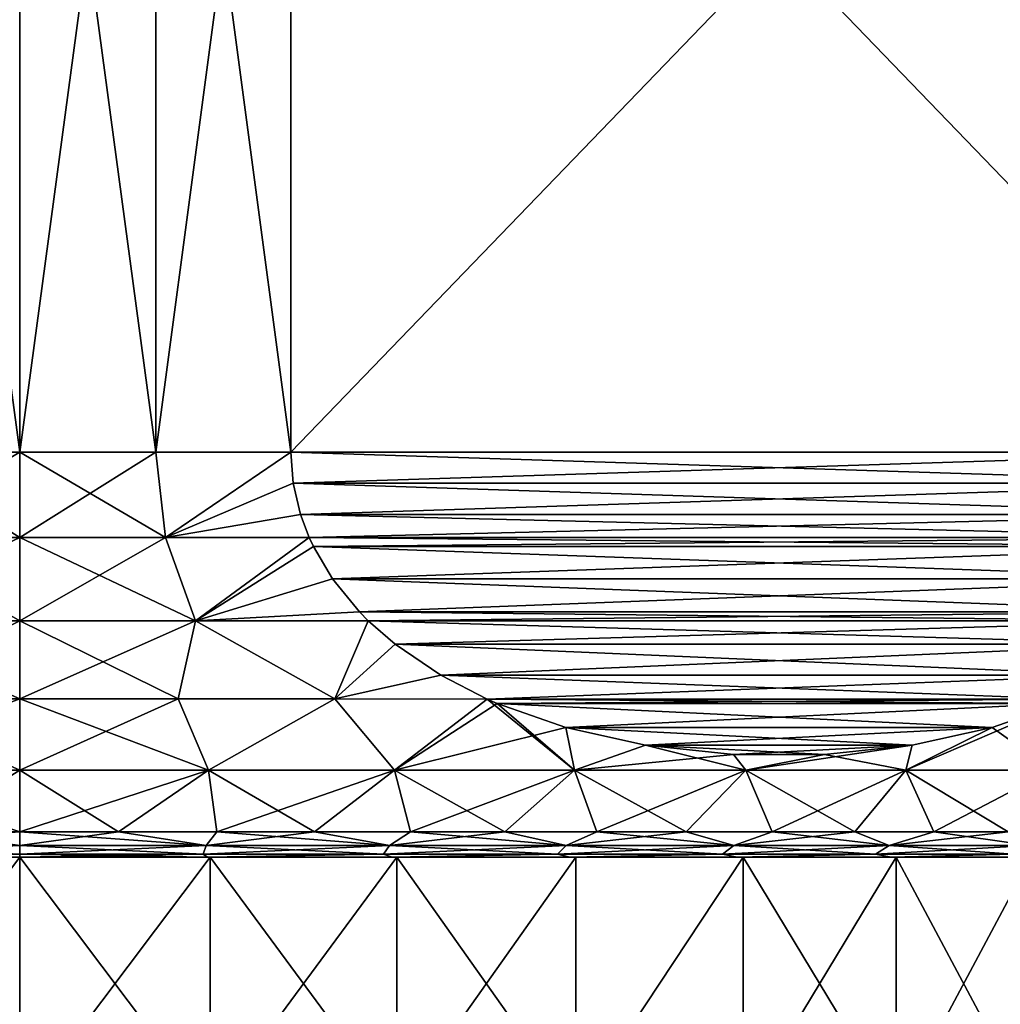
# Model space of a CAD drawing. Header units: metres. Extents: x -109 to 109, y -108 to 40.
# Tile 210 of 216: x 76.5 to 86.19, y -10.45 to -0.73. Entities that reach past the tile are written whole.
import ezdxf

# ---------------------------------------------------------------- set-up
doc = ezdxf.new("R2010")
doc.units = ezdxf.units.M
doc.layers.add('solid_K_24_42_18_000C86_XXX', color=7, linetype='CONTINUOUS')

msp = doc.modelspace()

# ---------------------------------------------------------------- linework, layer by layer
at = {"layer": 'solid_K_24_42_18_000C86_XXX'}
for points in [[(75.156166, -5, -15.943466), (76.5, 5, -16), (76.5, -5, -16)], [(75.156166, -5, -15.943466), (75.156166, 5, -15.943466), (76.5, 5, -16)], [(75.156166, 5, 15.943466), (76.5, -5, 16), (76.5, 5, 16)], [(75.156166, -5, 15.943466), (76.5, -5, 16), (75.156166, 5, 15.943466)], [(76.5, -5, -16), (76.5, 5, -16), (77.843834, 5, -15.943466)], [(76.5, -5, -16), (77.843834, 5, -15.943466), (77.843834, -5, -15.943466)], [(77.843834, -5, 15.943466), (77.843834, 5, 15.943466), (76.5, 5, 16)], [(77.843834, -5, 15.943466), (76.5, 5, 16), (76.5, -5, 16)], [(77.843834, -5, -15.943466), (77.843834, 5, -15.943466), (79.178177, 5, -15.774263)], [(77.843834, -5, -15.943466), (79.178177, 5, -15.774263), (79.178177, -5, -15.774263)], [(79.178177, -5, 15.774263), (79.178177, 5, 15.774263), (77.843834, 5, 15.943466)], [(79.178177, -5, 15.774263), (77.843834, 5, 15.943466), (77.843834, -5, 15.943466)], [(88.821823, -5, -10.206499), (79.178177, 5, -15.774263), (88.821823, 5, -10.206499)], [(88.821823, -5, -10.206499), (79.178177, -5, -15.774263), (79.178177, 5, -15.774263)], [(79.178177, -5, 15.774263), (88.821823, 5, 10.206499), (79.178177, 5, 15.774263)], [(88.821823, -5, 10.206499), (88.821823, 5, 10.206499), (79.178177, -5, 15.774263)], [(75.061249, -5.844002, -15.863139), (76.5, -5, -16), (76.5, -5.844002, -15.928251)], [(75.156166, -5, -15.943466), (76.5, -5, -16), (75.061249, -5.844002, -15.863139)], [(75.061249, -5.844002, 15.863139), (76.5, -5.844002, 15.928251), (75.156166, -5, 15.943466)], [(75.156166, -5, 15.943466), (76.5, -5.844002, 15.928251), (76.5, -5, 16)], [(76.5, -5.844002, -15.928251), (76.5, -5, -16), (77.843834, -5, -15.943466)], [(77.938751, -5.844002, -15.863139), (76.5, -5.844002, -15.928251), (77.843834, -5, -15.943466)], [(76.5, -5, 16), (76.5, -5.844002, 15.928251), (77.938751, -5.844002, 15.863139)], [(77.843834, -5, 15.943466), (76.5, -5, 16), (77.938751, -5.844002, 15.863139)], [(77.938751, -5.844002, -15.863139), (77.843834, -5, -15.943466), (79.178177, -5, -15.774263)], [(79.178177, -5, 15.774263), (77.843834, -5, 15.943466), (77.938751, -5.844002, 15.863139)], [(79.201736, -5.307106, -15.760662), (77.938751, -5.844002, -15.863139), (79.178177, -5, -15.774263)], [(79.201736, -5.307104, 15.760662), (79.178177, -5, 15.774263), (77.938751, -5.844002, 15.863139)], [(88.798264, -5.307105, -10.2201), (79.201736, -5.307106, -15.760662), (79.178177, -5, -15.774263)], [(88.798264, -5.307105, -10.2201), (79.178177, -5, -15.774263), (88.821823, -5, -10.206499)], [(88.821823, -5, 10.206499), (79.178177, -5, 15.774263), (79.201736, -5.307104, 15.760662)], [(88.798264, -5.307103, 10.2201), (88.821823, -5, 10.206499), (79.201736, -5.307104, 15.760662)], [(79.274025, -5.616548, 15.718925), (79.201736, -5.307104, 15.760662), (77.938751, -5.844002, 15.863139)], [(79.201736, -5.307106, -15.760662), (79.274025, -5.616551, -15.718925), (77.938751, -5.844002, -15.863139)], [(88.798264, -5.307103, 10.2201), (79.201736, -5.307104, 15.760662), (79.274025, -5.616548, 15.718925)], [(88.798264, -5.307105, -10.2201), (88.725975, -5.61655, -10.261838), (79.201736, -5.307106, -15.760662)], [(88.725975, -5.61655, -10.261838), (79.274025, -5.616551, -15.718925), (79.201736, -5.307106, -15.760662)], [(88.798264, -5.307103, 10.2201), (79.274025, -5.616548, 15.718925), (88.725975, -5.616548, 10.261837)], [(79.274025, -5.616548, 15.718925), (77.938751, -5.844002, 15.863139), (79.359428, -5.843125, 15.669618)], [(79.274025, -5.616551, -15.718925), (79.359428, -5.843125, -15.669618), (77.938751, -5.844002, -15.863139)], [(88.725975, -5.616548, 10.261837), (79.274025, -5.616548, 15.718925), (79.359428, -5.843125, 15.669618)], [(88.725975, -5.61655, -10.261838), (88.640572, -5.843125, -10.311145), (79.274025, -5.616551, -15.718925)], [(88.640572, -5.843125, -10.311145), (79.359428, -5.843125, -15.669618), (79.274025, -5.616551, -15.718925)], [(88.725975, -5.616548, 10.261837), (79.359428, -5.843125, 15.669618), (88.640572, -5.843125, 10.311145)], [(74.763214, -6.664581, -15.618513), (76.5, -5.844002, -15.928251), (76.5, -6.664581, -15.714782)], [(75.061249, -5.844002, -15.863139), (76.5, -5.844002, -15.928251), (74.763214, -6.664581, -15.618513)], [(74.763214, -6.664581, 15.618513), (76.5, -6.664581, 15.714782), (75.061249, -5.844002, 15.863139)], [(75.061249, -5.844002, 15.863139), (76.5, -6.664581, 15.714782), (76.5, -5.844002, 15.928251)], [(76.5, -6.664581, -15.714782), (76.5, -5.844002, -15.928251), (77.938751, -5.844002, -15.863139)], [(78.236786, -6.664581, -15.618513), (76.5, -6.664581, -15.714782), (77.938751, -5.844002, -15.863139)], [(76.5, -5.844002, 15.928251), (76.5, -6.664581, 15.714782), (78.236786, -6.664581, 15.618513)], [(77.938751, -5.844002, 15.863139), (76.5, -5.844002, 15.928251), (78.236786, -6.664581, 15.618513)], [(78.236786, -6.664581, -15.618513), (77.938751, -5.844002, -15.863139), (79.359428, -5.843125, -15.669618)], [(79.359428, -5.843125, 15.669618), (77.938751, -5.844002, 15.863139), (78.236786, -6.664581, 15.618513)], [(78.236786, -6.664581, -15.618513), (79.359428, -5.843125, -15.669618), (79.400558, -5.931511, -15.64587)], [(79.400558, -5.931507, 15.645871), (79.359428, -5.843125, 15.669618), (78.236786, -6.664581, 15.618513)], [(79.590233, -6.25213, 15.53636), (79.400558, -5.931507, 15.645871), (78.236786, -6.664581, 15.618513)], [(79.59024, -6.252135, -15.536358), (78.236786, -6.664581, -15.618513), (79.400558, -5.931511, -15.64587)], [(88.599442, -5.93151, -10.334891), (79.400558, -5.931511, -15.64587), (79.359428, -5.843125, -15.669618)], [(88.599442, -5.93151, -10.334891), (79.359428, -5.843125, -15.669618), (88.640572, -5.843125, -10.311145)], [(88.640572, -5.843125, 10.311145), (79.359428, -5.843125, 15.669618), (79.400558, -5.931507, 15.645871)], [(88.599442, -5.931507, 10.33489), (88.640572, -5.843125, 10.311145), (79.400558, -5.931507, 15.645871)], [(88.599442, -5.931507, 10.33489), (79.400558, -5.931507, 15.645871), (79.590233, -6.25213, 15.53636)], [(88.40976, -6.252135, -10.444405), (79.400558, -5.931511, -15.64587), (88.599442, -5.93151, -10.334891)], [(88.40976, -6.252135, -10.444405), (79.59024, -6.252135, -15.536358), (79.400558, -5.931511, -15.64587)], [(88.409767, -6.25213, 10.444403), (88.599442, -5.931507, 10.33489), (79.590233, -6.25213, 15.53636)], [(79.855431, -6.576739, 15.383248), (79.590233, -6.25213, 15.53636), (78.236786, -6.664581, 15.618513)], [(79.59024, -6.252135, -15.536358), (79.855438, -6.576744, -15.383245), (78.236786, -6.664581, -15.618513)], [(88.409767, -6.25213, 10.444403), (79.590233, -6.25213, 15.53636), (79.855431, -6.576739, 15.383248)], [(88.144562, -6.576744, -10.597516), (79.855438, -6.576744, -15.383245), (79.59024, -6.252135, -15.536358)], [(88.40976, -6.252135, -10.444405), (88.144562, -6.576744, -10.597516), (79.59024, -6.252135, -15.536358)], [(88.409767, -6.25213, 10.444403), (79.855431, -6.576739, 15.383248), (88.144569, -6.576739, 10.597513)], [(79.855431, -6.576739, 15.383248), (78.236786, -6.664581, 15.618513), (79.942032, -6.664511, 15.33325)], [(79.855438, -6.576744, -15.383245), (79.942032, -6.664511, -15.33325), (78.236786, -6.664581, -15.618513)], [(88.144569, -6.576739, 10.597513), (79.855431, -6.576739, 15.383248), (79.942032, -6.664511, 15.33325)], [(88.057968, -6.664511, -10.647512), (79.942032, -6.664511, -15.33325), (79.855438, -6.576744, -15.383245)], [(88.144562, -6.576744, -10.597516), (88.057968, -6.664511, -10.647512), (79.855438, -6.576744, -15.383245)], [(88.144569, -6.576739, 10.597513), (79.942032, -6.664511, 15.33325), (88.057968, -6.664511, 10.647511)], [(74.763214, -6.664581, -15.618513), (76.5, -6.664581, -15.714782), (74.93589, -7.437292, -15.285917)], [(74.763214, -6.664581, 15.618513), (76.5, -7.437292, 15.365731), (76.5, -6.664581, 15.714782)], [(74.763214, -6.664581, 15.618513), (74.93589, -7.437292, 15.285917), (76.5, -7.437292, 15.365731)], [(74.93589, -7.437292, -15.285917), (76.5, -6.664581, -15.714782), (76.5, -7.437292, -15.365731)], [(76.5, -7.437292, -15.365731), (76.5, -6.664581, -15.714782), (78.236786, -6.664581, -15.618513)], [(78.06411, -7.437292, -15.285917), (76.5, -7.437292, -15.365731), (78.236786, -6.664581, -15.618513)], [(76.5, -6.664581, 15.714782), (76.5, -7.437292, 15.365731), (78.06411, -7.437292, 15.285917)], [(78.236786, -6.664581, 15.618513), (76.5, -6.664581, 15.714782), (78.06411, -7.437292, 15.285917)], [(79.611969, -7.437292, -15.047304), (78.06411, -7.437292, -15.285917), (78.236786, -6.664581, -15.618513)], [(78.236786, -6.664581, 15.618513), (78.06411, -7.437292, 15.285917), (79.611969, -7.437292, 15.047303)], [(79.611969, -7.437292, -15.047304), (78.236786, -6.664581, -15.618513), (79.942032, -6.664511, -15.33325)], [(79.942032, -6.664511, 15.33325), (78.236786, -6.664581, 15.618513), (79.611969, -7.437292, 15.047303)], [(79.611969, -7.437292, -15.047304), (79.942032, -6.664511, -15.33325), (80.208153, -6.897704, -15.179604)], [(80.208153, -6.897701, 15.179606), (79.942032, -6.664511, 15.33325), (79.611969, -7.437292, 15.047303)], [(87.791847, -6.897704, -10.801158), (80.208153, -6.897704, -15.179604), (79.942032, -6.664511, -15.33325)], [(87.791847, -6.897704, -10.801158), (79.942032, -6.664511, -15.33325), (88.057968, -6.664511, -10.647512)], [(88.057968, -6.664511, 10.647511), (79.942032, -6.664511, 15.33325), (80.208153, -6.897701, 15.179606)], [(87.791847, -6.8977, 10.801155), (88.057968, -6.664511, 10.647511), (80.208153, -6.897701, 15.179606)], [(80.658325, -7.203488, 14.919696), (80.208153, -6.897701, 15.179606), (79.611969, -7.437292, 15.047303)], [(80.658333, -7.203489, -14.919695), (79.611969, -7.437292, -15.047304), (80.208153, -6.897704, -15.179604)], [(87.791847, -6.8977, 10.801155), (80.208153, -6.897701, 15.179606), (80.658325, -7.203488, 14.919696)], [(87.341667, -7.203489, -11.061068), (80.658333, -7.203489, -14.919695), (80.208153, -6.897704, -15.179604)], [(87.791847, -6.897704, -10.801158), (87.341667, -7.203489, -11.061068), (80.208153, -6.897704, -15.179604)], [(87.341667, -7.203488, 11.061067), (87.791847, -6.8977, 10.801155), (80.658325, -7.203488, 14.919696)], [(80.658325, -7.203488, 14.919696), (79.611969, -7.437292, 15.047303), (81.117882, -7.439262, 14.654372)], [(80.658333, -7.203489, -14.919695), (81.117882, -7.439262, -14.654372), (79.611969, -7.437292, -15.047304)], [(87.341667, -7.203488, 11.061067), (80.658325, -7.203488, 14.919696), (81.117882, -7.439262, 14.654372)], [(86.882118, -7.439262, -11.32639), (81.117882, -7.439262, -14.654372), (80.658333, -7.203489, -14.919695)], [(87.341667, -7.203489, -11.061068), (86.882118, -7.439262, -11.32639), (80.658333, -7.203489, -14.919695)], [(87.341667, -7.203488, 11.061067), (81.117882, -7.439262, 14.654372), (86.882118, -7.439262, 11.32639)], [(74.633644, -8.139915, -14.773715), (76.5, -7.437292, -15.365731), (76.5, -8.139915, -14.891136)], [(74.93589, -7.437292, -15.285917), (76.5, -7.437292, -15.365731), (74.633644, -8.139915, -14.773715)], [(74.633644, -8.139915, 14.773715), (76.5, -8.139915, 14.891136), (74.93589, -7.437292, 15.285917)], [(74.93589, -7.437292, 15.285917), (76.5, -8.139915, 14.891136), (76.5, -7.437292, 15.365731)], [(76.5, -8.139915, -14.891136), (76.5, -7.437292, -15.365731), (78.06411, -7.437292, -15.285917)], [(78.366356, -8.139915, -14.773715), (76.5, -8.139915, -14.891136), (78.06411, -7.437292, -15.285917)], [(76.5, -7.437292, 15.365731), (76.5, -8.139915, 14.891136), (78.366356, -8.139915, 14.773715)], [(78.06411, -7.437292, 15.285917), (76.5, -7.437292, 15.365731), (78.366356, -8.139915, 14.773715)], [(78.366356, -8.139915, -14.773715), (78.06411, -7.437292, -15.285917), (79.611969, -7.437292, -15.047304)], [(79.611969, -7.437292, 15.047303), (78.06411, -7.437292, 15.285917), (78.366356, -8.139915, 14.773715)], [(80.203278, -8.139915, -14.423304), (78.366356, -8.139915, -14.773715), (79.611969, -7.437292, -15.047304)], [(79.611969, -7.437292, 15.047303), (78.366356, -8.139915, 14.773715), (80.203278, -8.139915, 14.423304)], [(80.203278, -8.139915, -14.423304), (79.611969, -7.437292, -15.047304), (81.117882, -7.439262, -14.654372)], [(81.117882, -7.439262, 14.654372), (79.611969, -7.437292, 15.047303), (80.203278, -8.139915, 14.423304)], [(80.203278, -8.139915, -14.423304), (81.117882, -7.439262, -14.654372), (81.216545, -7.481903, -14.597409)], [(81.117882, -7.439262, 14.654372), (80.203278, -8.139915, 14.423304), (81.981796, -8.139915, 13.845428)], [(81.893013, -7.718838, -14.206849), (80.203278, -8.139915, -14.423304), (81.216545, -7.481903, -14.597409)], [(86.783455, -7.481904, -11.383355), (81.216545, -7.481903, -14.597409), (81.117882, -7.439262, -14.654372)], [(86.783455, -7.481904, -11.383355), (81.117882, -7.439262, -14.654372), (86.882118, -7.439262, -11.32639)], [(81.216545, -7.481904, 14.597408), (81.117882, -7.439262, 14.654372), (81.981796, -8.139915, 13.845428)], [(86.882118, -7.439262, 11.32639), (81.117882, -7.439262, 14.654372), (81.216545, -7.481904, 14.597408)], [(86.882118, -7.439262, 11.32639), (81.216545, -7.481904, 14.597408), (86.783447, -7.481905, 11.383356)], [(86.106972, -7.718841, -11.77392), (81.216545, -7.481903, -14.597409), (86.783455, -7.481904, -11.383355)], [(81.893013, -7.718838, -14.206849), (81.216545, -7.481903, -14.597409), (86.106972, -7.718841, -11.77392)], [(81.893021, -7.71884, 14.206844), (81.216545, -7.481904, 14.597408), (81.981796, -8.139915, 13.845428)], [(86.783447, -7.481905, 11.383356), (81.216545, -7.481904, 14.597408), (81.893021, -7.71884, 14.206844)], [(86.783447, -7.481905, 11.383356), (81.893021, -7.71884, 14.206844), (86.106964, -7.718843, 11.773924)], [(86.783455, -7.481904, -11.383355), (86.693687, -8.139915, -10.855171), (85.252792, -8.139915, -12.047182)], [(86.106972, -7.718841, -11.77392), (86.783455, -7.481904, -11.383355), (85.252792, -8.139915, -12.047182)], [(86.783447, -7.481905, 11.383356), (86.106964, -7.718843, 11.773924), (86.693687, -8.139915, 10.855171)], [(81.893013, -7.718838, -14.206849), (81.981796, -8.139915, -13.845428), (80.203278, -8.139915, -14.423304)], [(81.893013, -7.718838, -14.206849), (82.683006, -7.894414, -13.750747), (81.981796, -8.139915, -13.845428)], [(81.893013, -7.718838, -14.206849), (86.106972, -7.718841, -11.77392), (85.316971, -7.894418, -12.230029)], [(81.893013, -7.718838, -14.206849), (85.316971, -7.894418, -12.230029), (82.683006, -7.894414, -13.750747)], [(82.683014, -7.894416, 13.750742), (81.893021, -7.71884, 14.206844), (81.981796, -8.139915, 13.845428)], [(86.106964, -7.718843, 11.773924), (81.893021, -7.71884, 14.206844), (82.683014, -7.894416, 13.750742)], [(86.106964, -7.718843, 11.773924), (82.683014, -7.894416, 13.750742), (85.316963, -7.894419, 12.230032)], [(85.316971, -7.894418, -12.230029), (86.106972, -7.718841, -11.77392), (85.252792, -8.139915, -12.047182)], [(86.106964, -7.718843, 11.773924), (85.252792, -8.139915, 12.047182), (86.693687, -8.139915, 10.855171)], [(86.106964, -7.718843, 11.773924), (85.316963, -7.894419, 12.230032), (85.252792, -8.139915, 12.047182)], [(82.683006, -7.894414, -13.750747), (83.551941, -7.987908, -13.249066), (81.981796, -8.139915, -13.845428)], [(82.683014, -7.894416, 13.750742), (81.981796, -8.139915, 13.845428), (83.673859, -8.139915, 13.049202)], [(82.683006, -7.894414, -13.750747), (85.316971, -7.894418, -12.230029), (84.448029, -7.98791, -12.73171)], [(82.683006, -7.894414, -13.750747), (84.448029, -7.98791, -12.73171), (83.551941, -7.987908, -13.249066)], [(83.551949, -7.987909, 13.249064), (82.683014, -7.894416, 13.750742), (83.673859, -8.139915, 13.049202)], [(85.316963, -7.894419, 12.230032), (82.683014, -7.894416, 13.750742), (83.551949, -7.987909, 13.249064)], [(85.316963, -7.894419, 12.230032), (83.551949, -7.987909, 13.249064), (84.448029, -7.98791, 12.731711)], [(85.316971, -7.894418, -12.230029), (85.252792, -8.139915, -12.047182), (83.673859, -8.139915, -13.049202)], [(84.448029, -7.98791, -12.73171), (85.316971, -7.894418, -12.230029), (83.673859, -8.139915, -13.049202)], [(85.316963, -7.894419, 12.230032), (84.448029, -7.98791, 12.731711), (85.252792, -8.139915, 12.047182)], [(83.551941, -7.987908, -13.249066), (83.673859, -8.139915, -13.049202), (81.981796, -8.139915, -13.845428)], [(83.551941, -7.987908, -13.249066), (84.448029, -7.98791, -12.73171), (83.673859, -8.139915, -13.049202)], [(84.448029, -7.98791, 12.731711), (83.551949, -7.987909, 13.249064), (83.673859, -8.139915, 13.049202)], [(84.448029, -7.98791, 12.731711), (83.673859, -8.139915, 13.049202), (85.252792, -8.139915, 12.047182)], [(74.633644, -8.139915, 14.773715), (76.5, -8.75, 14.307189), (76.5, -8.139915, 14.891136)], [(74.633644, -8.139915, 14.773715), (75.523643, -8.75, 14.273836), (76.5, -8.75, 14.307189)], [(74.633644, -8.139915, -14.773715), (76.5, -8.139915, -14.891136), (75.523643, -8.75, -14.273836)], [(75.523643, -8.75, -14.273836), (76.5, -8.139915, -14.891136), (76.5, -8.75, -14.307189)], [(78.366356, -8.139915, -14.773715), (77.476357, -8.75, -14.273836), (76.5, -8.75, -14.307189)], [(78.366356, -8.139915, -14.773715), (76.5, -8.75, -14.307189), (76.5, -8.139915, -14.891136)], [(76.5, -8.139915, 14.891136), (76.5, -8.75, 14.307189), (77.476357, -8.75, 14.273836)], [(76.5, -8.139915, 14.891136), (77.476357, -8.75, 14.273836), (78.366356, -8.139915, 14.773715)], [(78.366356, -8.139915, 14.773715), (77.476357, -8.75, 14.273836), (78.448158, -8.75, 14.173931)], [(78.366356, -8.139915, -14.773715), (78.448158, -8.75, -14.173931), (77.476357, -8.75, -14.273836)], [(78.366356, -8.139915, 14.773715), (78.448158, -8.75, 14.173931), (79.410881, -8.75, 14.007941)], [(78.366356, -8.139915, 14.773715), (79.410881, -8.75, 14.007941), (80.203278, -8.139915, 14.423304)], [(80.203278, -8.139915, -14.423304), (78.448158, -8.75, -14.173931), (78.366356, -8.139915, -14.773715)], [(80.203278, -8.139915, -14.423304), (79.410881, -8.75, -14.007941), (78.448158, -8.75, -14.173931)], [(80.203278, -8.139915, 14.423304), (79.410881, -8.75, 14.007941), (80.360031, -8.75, 13.77664)], [(80.203278, -8.139915, -14.423304), (80.360031, -8.75, -13.77664), (79.410881, -8.75, -14.007941)], [(80.203278, -8.139915, 14.423304), (80.360031, -8.75, 13.77664), (81.291183, -8.75, 13.481105)], [(80.203278, -8.139915, 14.423304), (81.291183, -8.75, 13.481105), (81.981796, -8.139915, 13.845428)], [(81.981796, -8.139915, -13.845428), (80.360031, -8.75, -13.77664), (80.203278, -8.139915, -14.423304)], [(81.981796, -8.139915, -13.845428), (81.291183, -8.75, -13.481105), (80.360031, -8.75, -13.77664)], [(81.981796, -8.139915, 13.845428), (81.291183, -8.75, 13.481105), (82.199997, -8.75, 13.122716)], [(81.981796, -8.139915, -13.845428), (82.199997, -8.75, -13.122716), (81.291183, -8.75, -13.481105)], [(81.981796, -8.139915, 13.845428), (82.199997, -8.75, 13.122716), (83.082237, -8.75, 12.703142)], [(81.981796, -8.139915, 13.845428), (83.082237, -8.75, 12.703142), (83.673859, -8.139915, 13.049202)], [(83.673859, -8.139915, -13.049202), (82.199997, -8.75, -13.122716), (81.981796, -8.139915, -13.845428)], [(83.673859, -8.139915, -13.049202), (83.082237, -8.75, -12.703142), (82.199997, -8.75, -13.122716)], [(83.673859, -8.139915, 13.049202), (83.082237, -8.75, 12.703142), (83.933784, -8.75, 12.22434)], [(83.673859, -8.139915, -13.049202), (83.933784, -8.75, -12.22434), (83.082237, -8.75, -12.703142)], [(83.673859, -8.139915, 13.049202), (83.933784, -8.75, 12.22434), (84.750671, -8.75, 11.688542)], [(83.673859, -8.139915, 13.049202), (84.750671, -8.75, 11.688542), (85.252792, -8.139915, 12.047182)], [(85.252792, -8.139915, -12.047182), (83.933784, -8.75, -12.22434), (83.673859, -8.139915, -13.049202)], [(85.252792, -8.139915, -12.047182), (84.750671, -8.75, -11.688542), (83.933784, -8.75, -12.22434)], [(85.252792, -8.139915, 12.047182), (84.750671, -8.75, 11.688542), (85.529091, -8.75, 11.098248)], [(85.252792, -8.139915, -12.047182), (85.529091, -8.75, -11.098248), (84.750671, -8.75, -11.688542)], [(85.252792, -8.139915, 12.047182), (85.529091, -8.75, 11.098248), (86.265419, -8.75, 10.456208)], [(85.252792, -8.139915, 12.047182), (86.265419, -8.75, 10.456208), (86.693687, -8.139915, 10.855171)], [(86.693687, -8.139915, -10.855171), (85.529091, -8.75, -11.098248), (85.252792, -8.139915, -12.047182)], [(86.693687, -8.139915, -10.855171), (86.265419, -8.75, -10.456208), (85.529091, -8.75, -11.098248)], [(74.658386, -8.886151, -13.988441), (76.5, -8.75, -14.307189), (76.5, -8.886151, -14.109146)], [(75.523643, -8.75, 14.273836), (74.658386, -8.886151, 13.988441), (76.5, -8.886151, 14.109146)], [(75.523643, -8.75, -14.273836), (76.5, -8.75, -14.307189), (74.658386, -8.886151, -13.988441)], [(75.523643, -8.75, 14.273836), (76.5, -8.886151, 14.109146), (76.5, -8.75, 14.307189)], [(77.476357, -8.75, -14.273836), (78.341614, -8.886151, -13.988441), (76.5, -8.886151, -14.109146)], [(77.476357, -8.75, -14.273836), (76.5, -8.886151, -14.109146), (76.5, -8.75, -14.307189)], [(76.5, -8.75, 14.307189), (76.5, -8.886151, 14.109146), (78.341614, -8.886151, 13.988441)], [(77.476357, -8.75, 14.273836), (76.5, -8.75, 14.307189), (78.341614, -8.886151, 13.988441)], [(78.448158, -8.75, 14.173931), (77.476357, -8.75, 14.273836), (78.341614, -8.886151, 13.988441)], [(77.476357, -8.75, -14.273836), (78.448158, -8.75, -14.173931), (78.341614, -8.886151, -13.988441)], [(78.448158, -8.75, 14.173931), (78.341614, -8.886151, 13.988441), (80.151718, -8.886151, 13.628389)], [(79.410881, -8.75, -14.007941), (80.151718, -8.886151, -13.628389), (78.341614, -8.886151, -13.988441)], [(78.448158, -8.75, -14.173931), (79.410881, -8.75, -14.007941), (78.341614, -8.886151, -13.988441)], [(79.410881, -8.75, 14.007941), (78.448158, -8.75, 14.173931), (80.151718, -8.886151, 13.628389)], [(80.360031, -8.75, 13.77664), (79.410881, -8.75, 14.007941), (80.151718, -8.886151, 13.628389)], [(79.410881, -8.75, -14.007941), (80.360031, -8.75, -13.77664), (80.151718, -8.886151, -13.628389)], [(80.360031, -8.75, 13.77664), (80.151718, -8.886151, 13.628389), (81.899338, -8.886151, 13.035151)], [(81.291183, -8.75, -13.481105), (81.899338, -8.886151, -13.035151), (80.151718, -8.886151, -13.628389)], [(80.360031, -8.75, -13.77664), (81.291183, -8.75, -13.481105), (80.151718, -8.886151, -13.628389)], [(81.291183, -8.75, 13.481105), (80.360031, -8.75, 13.77664), (81.899338, -8.886151, 13.035151)], [(82.199997, -8.75, 13.122716), (81.291183, -8.75, 13.481105), (81.899338, -8.886151, 13.035151)], [(81.291183, -8.75, -13.481105), (82.199997, -8.75, -13.122716), (81.899338, -8.886151, -13.035151)], [(82.199997, -8.75, 13.122716), (81.899338, -8.886151, 13.035151), (83.554573, -8.886151, 12.21888)], [(83.082237, -8.75, -12.703142), (83.554573, -8.886151, -12.21888), (81.899338, -8.886151, -13.035151)], [(82.199997, -8.75, -13.122716), (83.082237, -8.75, -12.703142), (81.899338, -8.886151, -13.035151)], [(83.082237, -8.75, 12.703142), (82.199997, -8.75, 13.122716), (83.554573, -8.886151, 12.21888)], [(83.933784, -8.75, 12.22434), (83.082237, -8.75, 12.703142), (83.554573, -8.886151, 12.21888)], [(83.082237, -8.75, -12.703142), (83.933784, -8.75, -12.22434), (83.554573, -8.886151, -12.21888)], [(83.933784, -8.75, 12.22434), (83.554573, -8.886151, 12.21888), (85.089104, -8.886151, 11.193539)], [(84.750671, -8.75, -11.688542), (85.089104, -8.886151, -11.193539), (83.554573, -8.886151, -12.21888)], [(83.933784, -8.75, -12.22434), (84.750671, -8.75, -11.688542), (83.554573, -8.886151, -12.21888)], [(84.750671, -8.75, 11.688542), (83.933784, -8.75, 12.22434), (85.089104, -8.886151, 11.193539)], [(85.529091, -8.75, 11.098248), (84.750671, -8.75, 11.688542), (85.089104, -8.886151, 11.193539)], [(84.750671, -8.75, -11.688542), (85.529091, -8.75, -11.098248), (85.089104, -8.886151, -11.193539)], [(85.529091, -8.75, 11.098248), (85.089104, -8.886151, 11.193539), (86.476677, -8.886151, 9.976673)], [(86.265419, -8.75, -10.456208), (86.476677, -8.886151, -9.976673), (85.089104, -8.886151, -11.193539)], [(85.529091, -8.75, -11.098248), (86.265419, -8.75, -10.456208), (85.089104, -8.886151, -11.193539)], [(86.265419, -8.75, 10.456208), (85.529091, -8.75, 11.098248), (86.476677, -8.886151, 9.976673)], [(74.658386, -8.886151, 13.988441), (76.5, -8.971178, 13.884105), (76.5, -8.886151, 14.109146)], [(74.658386, -8.886151, 13.988441), (74.687759, -8.971178, 13.765325), (76.5, -8.971178, 13.884105)], [(74.658386, -8.886151, -13.988441), (76.5, -8.886151, -14.109146), (74.687759, -8.971178, -13.765325)], [(74.687759, -8.971178, -13.765325), (76.5, -8.886151, -14.109146), (76.5, -8.971178, -13.884105)], [(76.5, -8.886151, 14.109146), (76.5, -8.971178, 13.884105), (78.312241, -8.971178, 13.765325)], [(78.341614, -8.886151, 13.988441), (76.5, -8.886151, 14.109146), (78.312241, -8.971178, 13.765325)], [(78.341614, -8.886151, -13.988441), (78.312241, -8.971178, -13.765325), (76.5, -8.971178, -13.884105)], [(78.341614, -8.886151, -13.988441), (76.5, -8.971178, -13.884105), (76.5, -8.886151, -14.109146)], [(78.341614, -8.886151, 13.988441), (78.312241, -8.971178, 13.765325), (80.093468, -8.971178, 13.411016)], [(80.151718, -8.886151, -13.628389), (80.093468, -8.971178, -13.411016), (78.312241, -8.971178, -13.765325)], [(78.341614, -8.886151, -13.988441), (80.151718, -8.886151, -13.628389), (78.312241, -8.971178, -13.765325)], [(80.151718, -8.886151, 13.628389), (78.341614, -8.886151, 13.988441), (80.093468, -8.971178, 13.411016)], [(80.151718, -8.886151, 13.628389), (80.093468, -8.971178, 13.411016), (81.813217, -8.971178, 12.827241)], [(81.899338, -8.886151, -13.035151), (81.813217, -8.971178, -12.827241), (80.093468, -8.971178, -13.411016)], [(80.151718, -8.886151, -13.628389), (81.899338, -8.886151, -13.035151), (80.093468, -8.971178, -13.411016)], [(81.899338, -8.886151, 13.035151), (80.151718, -8.886151, 13.628389), (81.813217, -8.971178, 12.827241)], [(81.899338, -8.886151, 13.035151), (81.813217, -8.971178, 12.827241), (83.442055, -8.971178, 12.023988)], [(83.554573, -8.886151, -12.21888), (83.442055, -8.971178, -12.023988), (81.813217, -8.971178, -12.827241)], [(81.899338, -8.886151, -13.035151), (83.554573, -8.886151, -12.21888), (81.813217, -8.971178, -12.827241)], [(83.554573, -8.886151, 12.21888), (81.899338, -8.886151, 13.035151), (83.442055, -8.971178, 12.023988)], [(83.554573, -8.886151, 12.21888), (83.442055, -8.971178, 12.023988), (84.95211, -8.971178, 11.015001)], [(85.089104, -8.886151, -11.193539), (84.95211, -8.971178, -11.015001), (83.442055, -8.971178, -12.023988)], [(83.554573, -8.886151, -12.21888), (85.089104, -8.886151, -11.193539), (83.442055, -8.971178, -12.023988)], [(85.089104, -8.886151, 11.193539), (83.554573, -8.886151, 12.21888), (84.95211, -8.971178, 11.015001)], [(85.089104, -8.886151, 11.193539), (84.95211, -8.971178, 11.015001), (86.317543, -8.971178, 9.817545)], [(86.476677, -8.886151, -9.976673), (86.317543, -8.971178, -9.817545), (84.95211, -8.971178, -11.015001)], [(85.089104, -8.886151, -11.193539), (86.476677, -8.886151, -9.976673), (84.95211, -8.971178, -11.015001)], [(86.476677, -8.886151, 9.976673), (85.089104, -8.886151, 11.193539), (86.317543, -8.971178, 9.817545)], [(74.618561, -9, -13.085412), (76.5, -9, -13.22), (74.618599, -11.5, -13.085389)], [(74.618561, -9, 13.085412), (74.618599, -11.5, 13.085389), (76.5, -11.5, 13.22)], [(74.618561, -9, 13.085412), (76.5, -11.5, 13.22), (76.5, -9, 13.22)], [(74.646362, -9, 13.519212), (74.618561, -9, 13.085412), (76.5, -9, 13.22)], [(76.5, -9, -13.645751), (76.5, -9, -13.22), (74.618561, -9, -13.085412)], [(74.646362, -9, -13.519212), (76.5, -9, -13.645751), (74.618561, -9, -13.085412)], [(76.5, -9, -13.22), (76.5, -11.5, -13.22), (74.618599, -11.5, -13.085389)], [(76.5, -8.971178, -13.884105), (76.5, -9, -13.645751), (74.646362, -9, -13.519212)], [(74.687759, -8.971178, -13.765325), (76.5, -8.971178, -13.884105), (74.646362, -9, -13.519212)], [(74.687759, -8.971178, 13.765325), (74.646362, -9, 13.519212), (76.5, -9, 13.645751)], [(76.5, -9, 13.645751), (74.646362, -9, 13.519212), (76.5, -9, 13.22)], [(74.687759, -8.971178, 13.765325), (76.5, -9, 13.645751), (76.5, -8.971178, 13.884105)], [(78.312241, -8.971178, -13.765325), (78.353638, -9, -13.519212), (76.5, -9, -13.645751)], [(76.5, -8.971178, -13.884105), (78.312241, -8.971178, -13.765325), (76.5, -9, -13.645751)], [(76.5, -8.971178, 13.884105), (76.5, -9, 13.645751), (78.353638, -9, 13.519212)], [(78.312241, -8.971178, 13.765325), (76.5, -8.971178, 13.884105), (78.353638, -9, 13.519212)], [(78.381439, -9, -13.085412), (78.381401, -11.5, -13.085389), (76.5, -11.5, -13.22)], [(76.5, -9, -13.22), (78.381439, -9, -13.085412), (76.5, -11.5, -13.22)], [(76.5, -9, 13.22), (76.5, -11.5, 13.22), (78.381401, -11.5, 13.085389)], [(78.381439, -9, 13.085412), (76.5, -9, 13.22), (78.381401, -11.5, 13.085389)], [(76.5, -9, 13.645751), (76.5, -9, 13.22), (78.381439, -9, 13.085412)], [(78.353638, -9, 13.519212), (76.5, -9, 13.645751), (78.381439, -9, 13.085412)], [(78.353638, -9, -13.519212), (78.381439, -9, -13.085412), (76.5, -9, -13.22)], [(78.353638, -9, -13.519212), (76.5, -9, -13.22), (76.5, -9, -13.645751)], [(80.093468, -8.971178, 13.411016), (78.312241, -8.971178, 13.765325), (78.353638, -9, 13.519212)], [(78.312241, -8.971178, -13.765325), (80.093468, -8.971178, -13.411016), (78.353638, -9, -13.519212)], [(80.093468, -8.971178, 13.411016), (78.353638, -9, 13.519212), (80.178154, -9, 13.140687)], [(80.093468, -8.971178, -13.411016), (80.178154, -9, -13.140687), (78.353638, -9, -13.519212)], [(80.178154, -9, 13.140687), (78.353638, -9, 13.519212), (78.381439, -9, 13.085412)], [(78.353638, -9, -13.519212), (80.178154, -9, -13.140687), (78.381439, -9, -13.085412)], [(78.381439, -9, 13.085412), (78.381401, -11.5, 13.085389), (80.224373, -11.5, 12.684541)], [(80.224388, -9, -12.684527), (80.224373, -11.5, -12.684541), (78.381401, -11.5, -13.085389)], [(78.381439, -9, -13.085412), (80.224388, -9, -12.684527), (78.381401, -11.5, -13.085389)], [(80.224388, -9, 12.684527), (78.381439, -9, 13.085412), (80.224373, -11.5, 12.684541)], [(80.178154, -9, 13.140687), (78.381439, -9, 13.085412), (80.224388, -9, 12.684527)], [(80.178154, -9, -13.140687), (80.224388, -9, -12.684527), (78.381439, -9, -13.085412)], [(81.813217, -8.971178, 12.827241), (80.093468, -8.971178, 13.411016), (80.178154, -9, 13.140687)], [(80.093468, -8.971178, -13.411016), (81.813217, -8.971178, -12.827241), (80.178154, -9, -13.140687)], [(81.813217, -8.971178, 12.827241), (80.178154, -9, 13.140687), (81.933182, -9, 12.517442)], [(81.813217, -8.971178, -12.827241), (81.933182, -9, -12.517442), (80.178154, -9, -13.140687)], [(81.933182, -9, 12.517442), (80.178154, -9, 13.140687), (80.224388, -9, 12.684527)], [(80.178154, -9, -13.140687), (81.933182, -9, -12.517442), (80.224388, -9, -12.684527)], [(80.224388, -9, 12.684527), (80.224373, -11.5, 12.684541), (81.991982, -11.5, 12.025256)], [(81.991875, -9, -12.025271), (81.991982, -11.5, -12.025256), (80.224373, -11.5, -12.684541)], [(80.224388, -9, -12.684527), (81.991875, -9, -12.025271), (80.224373, -11.5, -12.684541)], [(81.991875, -9, 12.025271), (80.224388, -9, 12.684527), (81.991982, -11.5, 12.025256)], [(81.933182, -9, 12.517442), (80.224388, -9, 12.684527), (81.991875, -9, 12.025271)], [(81.933182, -9, -12.517442), (81.991875, -9, -12.025271), (80.224388, -9, -12.684527)], [(83.442055, -8.971178, 12.023988), (81.813217, -8.971178, 12.827241), (81.933182, -9, 12.517442)], [(81.813217, -8.971178, -12.827241), (83.442055, -8.971178, -12.023988), (81.933182, -9, -12.517442)], [(83.442055, -8.971178, 12.023988), (81.933182, -9, 12.517442), (83.587624, -9, 11.660704)], [(83.442055, -8.971178, -12.023988), (83.587624, -9, -11.660704), (81.933182, -9, -12.517442)], [(83.587624, -9, 11.660704), (81.933182, -9, 12.517442), (81.991875, -9, 12.025271)], [(81.933182, -9, -12.517442), (83.587624, -9, -11.660704), (81.991875, -9, -12.025271)], [(83.647125, -9, 11.121454), (81.991875, -9, 12.025271), (81.991982, -11.5, 12.025256)], [(81.991875, -9, -12.025271), (83.647125, -9, -11.121454), (81.991982, -11.5, -12.025256)], [(83.587624, -9, 11.660704), (81.991875, -9, 12.025271), (83.647125, -9, 11.121454)], [(83.587624, -9, -11.660704), (83.647125, -9, -11.121454), (81.991875, -9, -12.025271)], [(83.647125, -9, 11.121454), (81.991982, -11.5, 12.025256), (83.64753, -11.5, 11.121129)], [(83.647125, -9, -11.121454), (83.64753, -11.5, -11.121129), (81.991982, -11.5, -12.025256)], [(84.95211, -8.971178, 11.015001), (83.442055, -8.971178, 12.023988), (83.587624, -9, 11.660704)], [(83.442055, -8.971178, -12.023988), (84.95211, -8.971178, -11.015001), (83.587624, -9, -11.660704)], [(84.95211, -8.971178, 11.015001), (83.587624, -9, 11.660704), (85.109528, -9, 10.586878)], [(84.95211, -8.971178, -11.015001), (85.109528, -9, -10.586878), (83.587624, -9, -11.660704)], [(85.109528, -9, 10.586878), (83.587624, -9, 11.660704), (83.647125, -9, 11.121454)], [(83.587624, -9, -11.660704), (85.109528, -9, -10.586878), (83.647125, -9, -11.121454)], [(83.647125, -9, 11.121454), (83.64753, -11.5, 11.121129), (85.156754, -11.5, 9.991438)], [(85.157372, -9, 9.990896), (83.647125, -9, 11.121454), (85.156754, -11.5, 9.991438)], [(83.647125, -9, -11.121454), (85.157372, -9, -9.990896), (83.64753, -11.5, -11.121129)], [(85.109528, -9, 10.586878), (83.647125, -9, 11.121454), (85.157372, -9, 9.990896)], [(85.109528, -9, -10.586878), (85.157372, -9, -9.990896), (83.647125, -9, -11.121454)], [(85.157372, -9, -9.990896), (85.156754, -11.5, -9.991438), (83.64753, -11.5, -11.121129)], [(86.317543, -8.971178, 9.817545), (84.95211, -8.971178, 11.015001), (85.109528, -9, 10.586878)], [(84.95211, -8.971178, -11.015001), (86.317543, -8.971178, -9.817545), (85.109528, -9, -10.586878)], [(86.317543, -8.971178, 9.817545), (85.109528, -9, 10.586878), (86.471382, -9, 9.315471)], [(86.317543, -8.971178, -9.817545), (86.471382, -9, -9.315471), (85.109528, -9, -10.586878)], [(86.471382, -9, 9.315471), (85.109528, -9, 10.586878), (85.157372, -9, 9.990896)], [(85.109528, -9, -10.586878), (86.471382, -9, -9.315471), (85.157372, -9, -9.990896)], [(85.157372, -9, 9.990896), (85.156754, -11.5, 9.991438), (86.49102, -11.5, 8.657232)], [(86.490898, -9, -8.657368), (86.49102, -11.5, -8.657232), (85.156754, -11.5, -9.991438)], [(85.157372, -9, -9.990896), (86.490898, -9, -8.657368), (85.156754, -11.5, -9.991438)], [(86.490898, -9, 8.657368), (85.157372, -9, 9.990896), (86.49102, -11.5, 8.657232)], [(86.471382, -9, 9.315471), (85.157372, -9, 9.990896), (86.490898, -9, 8.657368)], [(86.471382, -9, -9.315471), (86.490898, -9, -8.657368), (85.157372, -9, -9.990896)]]:
    msp.add_3dface(points, dxfattribs=at)

doc.saveas('drawing.dxf')
